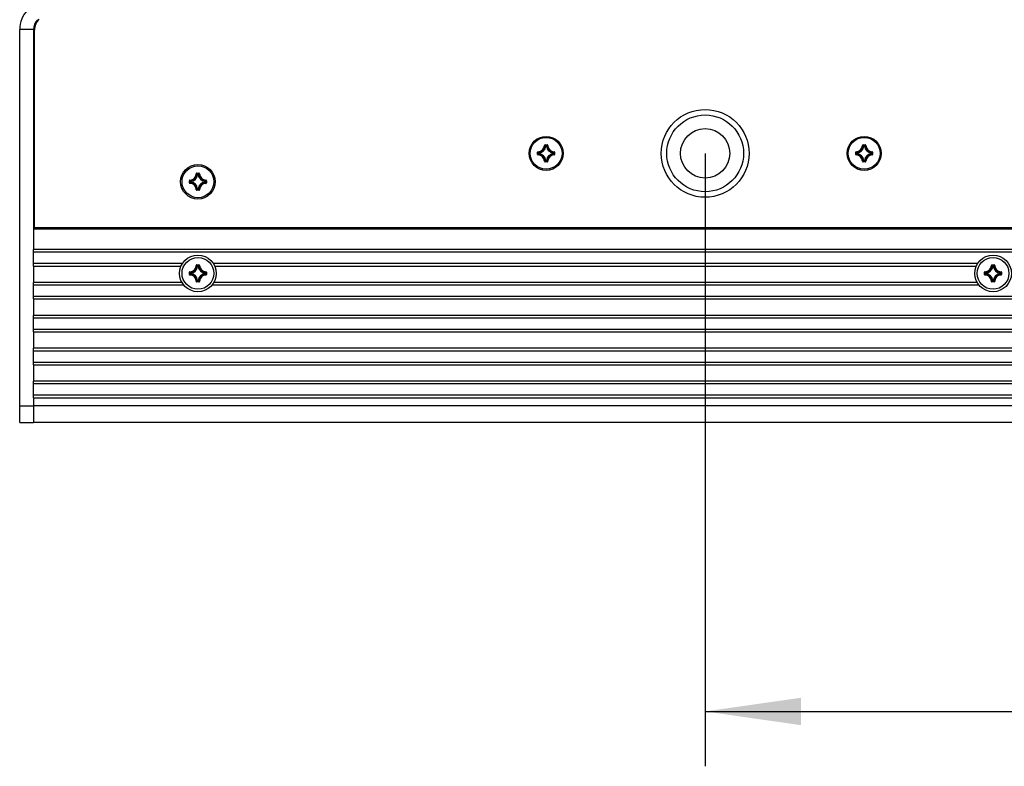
# Model space of a CAD drawing. Extents: x 0 to 420, y 0 to 297.
# Tile 39 of 116: x 70 to 106, y 125 to 153. Entities that reach past the tile are written whole.
import ezdxf

# ---------------------------------------------------------------- set-up
doc = ezdxf.new("R2010")
doc.units = 0
doc.header["$LTSCALE"] = 23.1
doc.layers.get('0').update_dxf_attribs({"linetype": 'CONTINUOUS'})
for name, color, linetype in [('02___PRT_ALL_AXES', 7, 'CONTINUOUS'), ('AXES', 7, 'CONTINUOUS'), ('DIM_PILOTEES', 7, 'CONTINUOUS')]:
    doc.layers.add(name, color=color, linetype=linetype)
doc.dimstyles.get("Standard").update_dxf_attribs({"dimtxt": 2.5, "dimasz": 2.5, "dimexe": 1.25, "dimexo": 0.625, "dimtad": 1, "dimcen": 2.5, "dimazin": 3, "dimtfac": 1, "dimtmove": 0, "dimatfit": 3})

# ---------------------------------------------------------------- blocks, each defined once
blk = doc.blocks.new('_FILLED')
at = {"color": 0, "linetype": 'BYBLOCK'}
blk.add_solid([(0, 0), (-1, 0.143), (-1, -0.143)], dxfattribs=at)
blk = doc.blocks.new('*D6')
at = {"layer": 'DIM_PILOTEES', "color": 2, "linetype": 'CONTINUOUS'}
for p, q in [((94.727, 147.793), (94.727, 125.447)), ((144.727, 147.793), (144.727, 125.447)), ((94.727, 127.447), (119.727, 127.447)), ((144.727, 127.447), (119.727, 127.447))]:
    blk.add_line(p, q, dxfattribs=at)
at = {"layer": 'DIM_PILOTEES', "color": 2, "linetype": 'CONTINUOUS', "xscale": 3.5, "yscale": 3.5, "zscale": 3.5, "rotation": 180}
blk.add_blockref('_FILLED', (94.727, 127.447), dxfattribs=at)
at = {"layer": 'DIM_PILOTEES', "color": 2, "linetype": 'CONTINUOUS', "xscale": 3.5, "yscale": 3.5, "zscale": 3.5}
blk.add_blockref('_FILLED', (144.727, 127.447), dxfattribs=at)

msp = doc.modelspace()

# ---------------------------------------------------------------- linework, layer by layer
at = {"color": 7, "linetype": 'CONTINUOUS'}
for p, q in [((69.727, 137.986), (69.727, 152.312)), ((70.227, 152.312), (69.727, 152.312)), ((70.267, 145.077), (70.267, 152.285)), ((70.227, 150.594), (70.267, 150.594)), ((70.227, 150.494), (70.267, 150.494)), ((88.868, 148.084), (88.878, 148.083)), ((88.888, 148.103), (88.888, 148.093)), ((88.888, 148.103), (88.966, 148.103)), ((88.888, 148.093), (88.966, 148.093)), ((88.918, 148.05), (88.908, 148.051)), ((88.918, 148.05), (88.918, 148.06)), ((88.918, 148.06), (88.936, 148.06)), ((88.918, 148.05), (88.936, 148.05)), ((88.936, 148.05), (88.936, 148.06)), ((88.936, 148.05), (88.946, 148.051)), ((88.966, 148.103), (88.966, 148.093)), ((88.986, 148.084), (88.976, 148.083)), ((100.468, 148.084), (100.478, 148.083)), ((100.488, 148.103), (100.488, 148.093)), ((100.488, 148.103), (100.566, 148.103)), ((100.488, 148.093), (100.566, 148.093)), ((100.518, 148.05), (100.508, 148.051)), ((100.518, 148.05), (100.518, 148.06)), ((100.518, 148.06), (100.536, 148.06)), ((100.518, 148.05), (100.536, 148.05)), ((100.536, 148.05), (100.536, 148.06)), ((100.536, 148.05), (100.546, 148.051)), ((100.566, 148.103), (100.566, 148.093)), ((100.586, 148.084), (100.576, 148.083)), ((88.618, 147.754), (88.618, 147.833)), ((88.618, 147.833), (88.628, 147.833)), ((88.618, 147.754), (88.628, 147.754)), ((88.628, 147.754), (88.628, 147.833)), ((88.637, 147.853), (88.637, 147.843)), ((88.637, 147.734), (88.637, 147.744)), ((88.661, 147.785), (88.661, 147.803)), ((88.671, 147.803), (88.661, 147.803)), ((88.671, 147.785), (88.661, 147.785)), ((88.671, 147.803), (88.67, 147.813)), ((88.671, 147.785), (88.67, 147.775)), ((88.671, 147.785), (88.671, 147.803)), ((89.183, 147.803), (89.184, 147.813)), ((89.183, 147.803), (89.183, 147.785)), ((89.183, 147.803), (89.193, 147.803)), ((89.183, 147.785), (89.184, 147.775)), ((89.183, 147.785), (89.193, 147.785)), ((89.193, 147.803), (89.193, 147.785)), ((89.217, 147.853), (89.217, 147.843)), ((89.217, 147.734), (89.217, 147.744)), ((89.226, 147.833), (89.226, 147.754)), ((89.236, 147.833), (89.226, 147.833)), ((89.236, 147.754), (89.226, 147.754)), ((89.236, 147.833), (89.236, 147.754)), ((100.218, 147.754), (100.218, 147.833)), ((100.218, 147.833), (100.228, 147.833)), ((100.218, 147.754), (100.228, 147.754)), ((100.228, 147.754), (100.228, 147.833)), ((100.237, 147.853), (100.237, 147.843)), ((100.237, 147.734), (100.237, 147.744)), ((100.261, 147.785), (100.261, 147.803)), ((100.271, 147.803), (100.261, 147.803)), ((100.271, 147.785), (100.261, 147.785)), ((100.271, 147.803), (100.27, 147.813)), ((100.271, 147.785), (100.27, 147.775)), ((100.271, 147.785), (100.271, 147.803)), ((100.783, 147.803), (100.784, 147.813)), ((100.783, 147.803), (100.783, 147.785)), ((100.783, 147.803), (100.793, 147.803)), ((100.783, 147.785), (100.784, 147.775)), ((100.783, 147.785), (100.793, 147.785)), ((100.793, 147.803), (100.793, 147.785)), ((100.817, 147.853), (100.817, 147.843)), ((100.817, 147.734), (100.817, 147.744)), ((100.826, 147.833), (100.826, 147.754)), ((100.836, 147.833), (100.826, 147.833)), ((100.836, 147.754), (100.826, 147.754)), ((100.836, 147.833), (100.836, 147.754)), ((88.868, 147.504), (88.878, 147.504)), ((88.888, 147.485), (88.888, 147.495)), ((88.966, 147.495), (88.888, 147.495)), ((88.966, 147.485), (88.888, 147.485)), ((88.918, 147.538), (88.908, 147.536)), ((88.918, 147.538), (88.918, 147.528)), ((88.936, 147.538), (88.918, 147.538)), ((88.936, 147.528), (88.918, 147.528)), ((88.936, 147.538), (88.936, 147.528)), ((88.936, 147.538), (88.946, 147.536)), ((88.966, 147.485), (88.966, 147.495)), ((88.986, 147.504), (88.976, 147.504)), ((100.468, 147.504), (100.478, 147.504)), ((100.488, 147.485), (100.488, 147.495)), ((100.566, 147.495), (100.488, 147.495)), ((100.566, 147.485), (100.488, 147.485)), ((100.518, 147.538), (100.508, 147.536)), ((100.518, 147.538), (100.518, 147.528)), ((100.536, 147.538), (100.518, 147.538)), ((100.536, 147.528), (100.518, 147.528)), ((100.536, 147.538), (100.536, 147.528)), ((100.536, 147.538), (100.546, 147.536)), ((100.566, 147.485), (100.566, 147.495)), ((100.586, 147.504), (100.576, 147.504)), ((76.168, 147.047), (76.178, 147.046)), ((76.188, 147.066), (76.188, 147.056)), ((76.188, 147.066), (76.266, 147.066)), ((76.188, 147.056), (76.266, 147.056)), ((76.218, 147.013), (76.208, 147.014)), ((76.218, 147.013), (76.218, 147.023)), ((76.218, 147.023), (76.236, 147.023)), ((76.218, 147.013), (76.236, 147.013)), ((76.236, 147.013), (76.236, 147.023)), ((76.236, 147.013), (76.246, 147.014)), ((76.266, 147.066), (76.266, 147.056)), ((76.286, 147.047), (76.276, 147.046)), ((75.918, 146.717), (75.918, 146.796)), ((75.918, 146.796), (75.928, 146.796)), ((75.918, 146.717), (75.928, 146.717)), ((75.928, 146.717), (75.928, 146.796)), ((75.937, 146.816), (75.937, 146.806)), ((75.937, 146.697), (75.937, 146.707)), ((75.961, 146.748), (75.961, 146.766)), ((75.971, 146.766), (75.961, 146.766)), ((75.971, 146.748), (75.961, 146.748)), ((75.971, 146.766), (75.97, 146.776)), ((75.971, 146.748), (75.97, 146.738)), ((75.971, 146.748), (75.971, 146.766)), ((76.483, 146.766), (76.484, 146.776)), ((76.483, 146.766), (76.483, 146.748)), ((76.483, 146.766), (76.493, 146.766)), ((76.483, 146.748), (76.484, 146.738)), ((76.483, 146.748), (76.493, 146.748)), ((76.493, 146.766), (76.493, 146.748)), ((76.517, 146.816), (76.517, 146.806)), ((76.517, 146.697), (76.517, 146.707)), ((76.526, 146.796), (76.526, 146.717)), ((76.536, 146.796), (76.526, 146.796)), ((76.536, 146.717), (76.526, 146.717)), ((76.536, 146.796), (76.536, 146.717)), ((76.168, 146.467), (76.178, 146.467)), ((76.188, 146.448), (76.188, 146.458)), ((76.266, 146.458), (76.188, 146.458)), ((76.266, 146.448), (76.188, 146.448)), ((76.218, 146.501), (76.208, 146.499)), ((76.218, 146.501), (76.218, 146.491)), ((76.236, 146.501), (76.218, 146.501)), ((76.236, 146.491), (76.218, 146.491)), ((76.236, 146.501), (76.236, 146.491)), ((76.236, 146.501), (76.246, 146.499)), ((76.266, 146.448), (76.266, 146.458)), ((76.286, 146.467), (76.276, 146.467)), ((169.187, 145.077), (70.267, 145.077)), ((70.227, 143.685), (70.227, 144.285)), ((169.227, 144.285), (70.227, 144.285)), ((169.227, 144.185), (70.227, 144.185)), ((76.168, 143.707), (76.178, 143.706)), ((76.188, 143.726), (76.188, 143.716)), ((76.188, 143.726), (76.266, 143.726)), ((76.188, 143.716), (76.266, 143.716)), ((76.218, 143.673), (76.208, 143.674)), ((76.218, 143.673), (76.218, 143.683)), ((76.218, 143.683), (76.236, 143.683)), ((76.218, 143.673), (76.236, 143.673)), ((76.236, 143.673), (76.236, 143.683)), ((76.236, 143.673), (76.246, 143.674)), ((76.266, 143.726), (76.266, 143.716)), ((76.286, 143.707), (76.276, 143.706)), ((105.168, 143.707), (105.178, 143.706)), ((105.188, 143.726), (105.188, 143.716)), ((105.188, 143.726), (105.266, 143.726)), ((105.188, 143.716), (105.266, 143.716)), ((105.218, 143.673), (105.208, 143.674)), ((105.218, 143.673), (105.218, 143.683)), ((105.218, 143.683), (105.236, 143.683)), ((105.218, 143.673), (105.236, 143.673)), ((105.236, 143.673), (105.236, 143.683)), ((105.236, 143.673), (105.246, 143.674)), ((105.266, 143.726), (105.266, 143.716)), ((105.286, 143.707), (105.276, 143.706)), ((75.918, 143.377), (75.918, 143.456)), ((75.918, 143.456), (75.928, 143.456)), ((75.918, 143.377), (75.928, 143.377)), ((75.928, 143.377), (75.928, 143.456)), ((75.937, 143.476), (75.937, 143.466)), ((75.937, 143.357), (75.937, 143.367)), ((75.961, 143.408), (75.961, 143.426)), ((75.971, 143.426), (75.961, 143.426)), ((75.971, 143.408), (75.961, 143.408)), ((75.971, 143.426), (75.97, 143.436)), ((75.971, 143.408), (75.97, 143.398)), ((75.971, 143.408), (75.971, 143.426)), ((76.483, 143.426), (76.484, 143.436)), ((76.483, 143.426), (76.483, 143.408)), ((76.483, 143.426), (76.493, 143.426)), ((76.483, 143.408), (76.484, 143.398)), ((76.483, 143.408), (76.493, 143.408)), ((76.493, 143.426), (76.493, 143.408)), ((76.517, 143.476), (76.517, 143.466)), ((76.517, 143.357), (76.517, 143.367)), ((76.526, 143.456), (76.526, 143.377)), ((76.536, 143.456), (76.526, 143.456)), ((76.536, 143.377), (76.526, 143.377)), ((76.536, 143.456), (76.536, 143.377)), ((104.918, 143.377), (104.918, 143.456)), ((104.918, 143.456), (104.928, 143.456)), ((104.918, 143.377), (104.928, 143.377)), ((104.928, 143.377), (104.928, 143.456)), ((104.937, 143.476), (104.937, 143.466)), ((104.937, 143.357), (104.937, 143.367)), ((104.961, 143.408), (104.961, 143.426)), ((104.971, 143.426), (104.961, 143.426)), ((104.971, 143.408), (104.961, 143.408)), ((104.971, 143.426), (104.97, 143.436)), ((104.971, 143.408), (104.97, 143.398)), ((104.971, 143.408), (104.971, 143.426)), ((105.483, 143.426), (105.484, 143.436)), ((105.483, 143.426), (105.483, 143.408)), ((105.483, 143.426), (105.493, 143.426)), ((105.483, 143.408), (105.493, 143.408)), ((105.483, 143.408), (105.484, 143.398)), ((105.493, 143.426), (105.493, 143.408)), ((105.517, 143.476), (105.517, 143.466)), ((105.517, 143.357), (105.517, 143.367)), ((105.526, 143.456), (105.526, 143.377)), ((105.536, 143.456), (105.526, 143.456)), ((105.536, 143.377), (105.526, 143.377)), ((105.536, 143.456), (105.536, 143.377)), ((70.227, 142.485), (70.227, 143.085)), ((76.168, 143.127), (76.178, 143.127)), ((76.188, 143.108), (76.188, 143.118)), ((76.266, 143.118), (76.188, 143.118)), ((76.266, 143.108), (76.188, 143.108)), ((76.218, 143.161), (76.208, 143.159)), ((76.218, 143.161), (76.218, 143.151)), ((76.236, 143.161), (76.218, 143.161)), ((76.236, 143.151), (76.218, 143.151)), ((76.236, 143.161), (76.236, 143.151)), ((76.236, 143.161), (76.246, 143.159)), ((76.266, 143.108), (76.266, 143.118)), ((76.286, 143.127), (76.276, 143.127)), ((105.168, 143.127), (105.178, 143.127)), ((105.188, 143.108), (105.188, 143.118)), ((105.266, 143.118), (105.188, 143.118)), ((105.266, 143.108), (105.188, 143.108)), ((105.218, 143.161), (105.208, 143.159)), ((105.218, 143.161), (105.218, 143.151)), ((105.236, 143.161), (105.218, 143.161)), ((105.236, 143.151), (105.218, 143.151)), ((105.236, 143.161), (105.236, 143.151)), ((105.236, 143.161), (105.246, 143.159)), ((105.266, 143.108), (105.266, 143.118)), ((105.286, 143.127), (105.276, 143.127)), ((70.227, 142.585), (169.227, 142.585)), ((70.227, 142.485), (169.227, 142.485)), ((70.227, 141.285), (70.227, 141.885)), ((169.227, 141.885), (70.227, 141.885)), ((169.227, 141.785), (70.227, 141.785)), ((70.227, 141.385), (169.227, 141.385)), ((70.227, 141.285), (169.227, 141.285)), ((70.227, 140.085), (70.227, 140.685)), ((169.227, 140.685), (70.227, 140.685)), ((169.227, 140.585), (70.227, 140.585)), ((70.227, 140.185), (169.227, 140.185)), ((70.227, 140.085), (169.227, 140.085)), ((70.227, 138.885), (70.227, 139.485)), ((169.227, 139.485), (70.227, 139.485)), ((169.227, 139.385), (70.227, 139.385)), ((70.227, 138.985), (169.227, 138.985)), ((70.227, 138.885), (169.227, 138.885)), ((69.727, 138.586), (70.227, 138.586)), ((169.227, 138.585), (70.227, 138.585)), ((69.727, 137.986), (70.227, 137.986)), ((70.227, 137.985), (70.227, 137.988)), ((169.227, 137.985), (70.227, 137.985))]:
    msp.add_line(p, q, dxfattribs=at)
at = {"color": 3, "linetype": 'CONTINUOUS'}
for p, q in [((70.227, 152.312), (70.227, 144.285)), ((70.227, 143.685), (70.227, 143.085)), ((70.227, 142.485), (70.227, 141.885)), ((70.227, 141.285), (70.227, 140.685)), ((70.227, 140.085), (70.227, 139.485)), ((70.227, 138.885), (70.227, 137.988))]:
    msp.add_line(p, q, dxfattribs=at)
at = {"color": 7, "linetype": 'CONTINUOUS'}
for points in [[(88.888, 148.103), (88.884, 148.103), (88.881, 148.102), (88.879, 148.101), (88.876, 148.099), (88.874, 148.097), (88.872, 148.095), (88.87, 148.093), (88.869, 148.09), (88.868, 148.087), (88.868, 148.084)], [(88.878, 148.083), (88.878, 148.085), (88.878, 148.087), (88.879, 148.089), (88.881, 148.09), (88.882, 148.091), (88.884, 148.092), (88.886, 148.093), (88.888, 148.093)], [(88.878, 148.083), (88.883, 148.078), (88.888, 148.073), (88.893, 148.068), (88.898, 148.062), (88.903, 148.057), (88.908, 148.051)], [(88.888, 148.093), (88.893, 148.088), (88.898, 148.082), (88.903, 148.077), (88.908, 148.071), (88.913, 148.065), (88.918, 148.06)], [(88.908, 148.051), (88.908, 148.053), (88.909, 148.054), (88.91, 148.056), (88.911, 148.057), (88.913, 148.058), (88.914, 148.059), (88.916, 148.059), (88.918, 148.06)], [(88.966, 148.093), (88.961, 148.088), (88.956, 148.082), (88.951, 148.077), (88.946, 148.071), (88.941, 148.065), (88.936, 148.06)], [(88.936, 148.06), (88.938, 148.059), (88.94, 148.059), (88.941, 148.058), (88.943, 148.057), (88.944, 148.056), (88.945, 148.054), (88.946, 148.053), (88.946, 148.051)], [(88.976, 148.083), (88.971, 148.078), (88.966, 148.073), (88.961, 148.068), (88.956, 148.062), (88.951, 148.057), (88.946, 148.051)], [(88.986, 148.084), (88.986, 148.087), (88.985, 148.09), (88.984, 148.093), (88.982, 148.095), (88.98, 148.097), (88.978, 148.099), (88.975, 148.101), (88.972, 148.102), (88.97, 148.103), (88.966, 148.103)], [(88.966, 148.093), (88.968, 148.093), (88.97, 148.092), (88.972, 148.091), (88.973, 148.09), (88.975, 148.089), (88.976, 148.087), (88.976, 148.085), (88.976, 148.083)], [(100.488, 148.103), (100.484, 148.103), (100.481, 148.102), (100.479, 148.101), (100.476, 148.099), (100.474, 148.097), (100.472, 148.095), (100.47, 148.093), (100.469, 148.09), (100.468, 148.087), (100.468, 148.084)], [(100.478, 148.083), (100.478, 148.085), (100.478, 148.087), (100.479, 148.089), (100.481, 148.09), (100.482, 148.091), (100.484, 148.092), (100.486, 148.093), (100.488, 148.093)], [(100.478, 148.083), (100.483, 148.078), (100.488, 148.073), (100.493, 148.068), (100.498, 148.062), (100.503, 148.057), (100.508, 148.051)], [(100.488, 148.093), (100.493, 148.088), (100.498, 148.082), (100.503, 148.077), (100.508, 148.071), (100.513, 148.065), (100.518, 148.06)], [(100.508, 148.051), (100.508, 148.053), (100.509, 148.054), (100.51, 148.056), (100.511, 148.057), (100.513, 148.058), (100.514, 148.059), (100.516, 148.059), (100.518, 148.06)], [(100.566, 148.093), (100.561, 148.088), (100.556, 148.082), (100.551, 148.077), (100.546, 148.071), (100.541, 148.065), (100.536, 148.06)], [(100.536, 148.06), (100.538, 148.059), (100.54, 148.059), (100.541, 148.058), (100.543, 148.057), (100.544, 148.056), (100.545, 148.054), (100.546, 148.053), (100.546, 148.051)], [(100.576, 148.083), (100.571, 148.078), (100.566, 148.073), (100.561, 148.068), (100.556, 148.062), (100.551, 148.057), (100.546, 148.051)], [(100.586, 148.084), (100.586, 148.087), (100.585, 148.09), (100.584, 148.093), (100.582, 148.095), (100.58, 148.097), (100.578, 148.099), (100.575, 148.101), (100.572, 148.102), (100.57, 148.103), (100.566, 148.103)], [(100.566, 148.093), (100.568, 148.093), (100.57, 148.092), (100.572, 148.091), (100.573, 148.09), (100.575, 148.089), (100.576, 148.087), (100.576, 148.085), (100.576, 148.083)], [(88.637, 147.853), (88.634, 147.853), (88.631, 147.852), (88.628, 147.851), (88.626, 147.849), (88.623, 147.847), (88.621, 147.845), (88.62, 147.842), (88.619, 147.839), (88.618, 147.836), (88.618, 147.833)], [(88.618, 147.754), (88.618, 147.751), (88.619, 147.748), (88.62, 147.745), (88.621, 147.743), (88.623, 147.74), (88.626, 147.738), (88.628, 147.737), (88.631, 147.736), (88.634, 147.735), (88.637, 147.734)], [(88.628, 147.833), (88.628, 147.835), (88.628, 147.837), (88.629, 147.839), (88.631, 147.84), (88.632, 147.841), (88.634, 147.842), (88.635, 147.843), (88.637, 147.843)], [(88.628, 147.833), (88.633, 147.828), (88.639, 147.823), (88.644, 147.818), (88.65, 147.813), (88.655, 147.808), (88.661, 147.803)], [(88.628, 147.754), (88.633, 147.759), (88.639, 147.764), (88.644, 147.769), (88.65, 147.775), (88.655, 147.78), (88.661, 147.785)], [(88.637, 147.744), (88.635, 147.745), (88.634, 147.745), (88.632, 147.746), (88.631, 147.747), (88.629, 147.749), (88.628, 147.75), (88.628, 147.752), (88.628, 147.754)], [(88.637, 147.843), (88.643, 147.838), (88.648, 147.833), (88.653, 147.828), (88.659, 147.823), (88.664, 147.818), (88.67, 147.813)], [(88.637, 147.744), (88.643, 147.749), (88.648, 147.755), (88.653, 147.76), (88.659, 147.765), (88.664, 147.77), (88.67, 147.775)], [(88.661, 147.803), (88.661, 147.805), (88.662, 147.806), (88.663, 147.808), (88.664, 147.809), (88.665, 147.811), (88.666, 147.812), (88.668, 147.812), (88.67, 147.813)], [(88.67, 147.775), (88.668, 147.775), (88.666, 147.776), (88.665, 147.777), (88.664, 147.778), (88.663, 147.78), (88.662, 147.781), (88.661, 147.783), (88.661, 147.785)], [(89.217, 147.843), (89.211, 147.838), (89.206, 147.833), (89.201, 147.828), (89.195, 147.823), (89.19, 147.818), (89.184, 147.813)], [(89.184, 147.813), (89.186, 147.812), (89.188, 147.812), (89.189, 147.811), (89.19, 147.809), (89.191, 147.808), (89.192, 147.806), (89.193, 147.805), (89.193, 147.803)], [(89.193, 147.785), (89.193, 147.783), (89.192, 147.781), (89.191, 147.78), (89.19, 147.778), (89.189, 147.777), (89.188, 147.776), (89.186, 147.775), (89.184, 147.775)], [(89.217, 147.744), (89.211, 147.749), (89.206, 147.755), (89.201, 147.76), (89.195, 147.765), (89.19, 147.77), (89.184, 147.775)], [(89.226, 147.833), (89.221, 147.828), (89.215, 147.823), (89.21, 147.818), (89.204, 147.813), (89.199, 147.808), (89.193, 147.803)], [(89.226, 147.754), (89.221, 147.759), (89.215, 147.764), (89.21, 147.769), (89.204, 147.775), (89.199, 147.78), (89.193, 147.785)], [(89.236, 147.833), (89.236, 147.836), (89.235, 147.839), (89.234, 147.842), (89.233, 147.845), (89.231, 147.847), (89.228, 147.849), (89.226, 147.851), (89.223, 147.852), (89.22, 147.853), (89.217, 147.853)], [(89.217, 147.843), (89.219, 147.843), (89.22, 147.842), (89.222, 147.841), (89.223, 147.84), (89.225, 147.839), (89.225, 147.837), (89.226, 147.835), (89.226, 147.833)], [(89.226, 147.754), (89.226, 147.752), (89.225, 147.75), (89.225, 147.749), (89.223, 147.747), (89.222, 147.746), (89.22, 147.745), (89.219, 147.745), (89.217, 147.744)], [(89.217, 147.734), (89.22, 147.735), (89.223, 147.736), (89.226, 147.737), (89.228, 147.738), (89.231, 147.74), (89.233, 147.743), (89.234, 147.745), (89.235, 147.748), (89.236, 147.751), (89.236, 147.754)], [(100.237, 147.853), (100.234, 147.853), (100.231, 147.852), (100.228, 147.851), (100.226, 147.849), (100.223, 147.847), (100.221, 147.845), (100.22, 147.842), (100.219, 147.839), (100.218, 147.836), (100.218, 147.833)], [(100.218, 147.754), (100.218, 147.751), (100.219, 147.748), (100.22, 147.745), (100.221, 147.743), (100.223, 147.74), (100.226, 147.738), (100.228, 147.737), (100.231, 147.736), (100.234, 147.735), (100.237, 147.734)], [(100.228, 147.833), (100.228, 147.835), (100.228, 147.837), (100.229, 147.839), (100.231, 147.84), (100.232, 147.841), (100.234, 147.842), (100.235, 147.843), (100.237, 147.843)], [(100.228, 147.833), (100.233, 147.828), (100.239, 147.823), (100.244, 147.818), (100.25, 147.813), (100.255, 147.808), (100.261, 147.803)], [(100.228, 147.754), (100.233, 147.759), (100.239, 147.764), (100.244, 147.769), (100.25, 147.775), (100.255, 147.78), (100.261, 147.785)], [(100.237, 147.744), (100.235, 147.745), (100.234, 147.745), (100.232, 147.746), (100.231, 147.747), (100.229, 147.749), (100.228, 147.75), (100.228, 147.752), (100.228, 147.754)], [(100.237, 147.843), (100.243, 147.838), (100.248, 147.833), (100.253, 147.828), (100.259, 147.823), (100.264, 147.818), (100.27, 147.813)], [(100.237, 147.744), (100.243, 147.749), (100.248, 147.755), (100.253, 147.76), (100.259, 147.765), (100.264, 147.77), (100.27, 147.775)], [(100.261, 147.803), (100.261, 147.805), (100.262, 147.806), (100.263, 147.808), (100.264, 147.809), (100.265, 147.811), (100.266, 147.812), (100.268, 147.812), (100.27, 147.813)], [(100.27, 147.775), (100.268, 147.775), (100.266, 147.776), (100.265, 147.777), (100.264, 147.778), (100.263, 147.78), (100.262, 147.781), (100.261, 147.783), (100.261, 147.785)], [(100.817, 147.843), (100.811, 147.838), (100.806, 147.833), (100.801, 147.828), (100.795, 147.823), (100.79, 147.818), (100.784, 147.813)], [(100.784, 147.813), (100.786, 147.812), (100.788, 147.812), (100.789, 147.811), (100.79, 147.809), (100.791, 147.808), (100.792, 147.806), (100.793, 147.805), (100.793, 147.803)], [(100.793, 147.785), (100.793, 147.783), (100.792, 147.781), (100.791, 147.78), (100.79, 147.778), (100.789, 147.777), (100.788, 147.776), (100.786, 147.775), (100.784, 147.775)], [(100.817, 147.744), (100.811, 147.749), (100.806, 147.755), (100.801, 147.76), (100.795, 147.765), (100.79, 147.77), (100.784, 147.775)], [(100.826, 147.833), (100.821, 147.828), (100.815, 147.823), (100.81, 147.818), (100.804, 147.813), (100.799, 147.808), (100.793, 147.803)], [(100.826, 147.754), (100.821, 147.759), (100.815, 147.764), (100.81, 147.769), (100.804, 147.775), (100.799, 147.78), (100.793, 147.785)], [(100.836, 147.833), (100.836, 147.836), (100.835, 147.839), (100.834, 147.842), (100.833, 147.845), (100.831, 147.847), (100.828, 147.849), (100.826, 147.851), (100.823, 147.852), (100.82, 147.853), (100.817, 147.853)], [(100.817, 147.843), (100.819, 147.843), (100.82, 147.842), (100.822, 147.841), (100.823, 147.84), (100.825, 147.839), (100.825, 147.837), (100.826, 147.835), (100.826, 147.833)], [(100.826, 147.754), (100.826, 147.752), (100.825, 147.75), (100.825, 147.749), (100.823, 147.747), (100.822, 147.746), (100.82, 147.745), (100.819, 147.745), (100.817, 147.744)], [(100.817, 147.734), (100.82, 147.735), (100.823, 147.736), (100.826, 147.737), (100.828, 147.738), (100.831, 147.74), (100.833, 147.743), (100.834, 147.745), (100.835, 147.748), (100.836, 147.751), (100.836, 147.754)], [(88.868, 147.504), (88.868, 147.501), (88.869, 147.498), (88.87, 147.495), (88.872, 147.492), (88.874, 147.49), (88.876, 147.488), (88.879, 147.487), (88.881, 147.485), (88.884, 147.485), (88.888, 147.485)], [(88.878, 147.504), (88.883, 147.509), (88.888, 147.515), (88.893, 147.52), (88.898, 147.525), (88.903, 147.531), (88.908, 147.536)], [(88.888, 147.495), (88.886, 147.495), (88.884, 147.495), (88.882, 147.496), (88.881, 147.497), (88.879, 147.499), (88.878, 147.5), (88.878, 147.502), (88.878, 147.504)], [(88.888, 147.495), (88.893, 147.5), (88.898, 147.505), (88.903, 147.511), (88.908, 147.516), (88.913, 147.522), (88.918, 147.528)], [(88.918, 147.528), (88.916, 147.528), (88.914, 147.529), (88.913, 147.529), (88.911, 147.53), (88.91, 147.532), (88.909, 147.533), (88.908, 147.535), (88.908, 147.536)], [(88.946, 147.536), (88.946, 147.535), (88.945, 147.533), (88.944, 147.532), (88.943, 147.53), (88.941, 147.529), (88.94, 147.529), (88.938, 147.528), (88.936, 147.528)], [(88.966, 147.495), (88.961, 147.5), (88.956, 147.505), (88.951, 147.511), (88.946, 147.516), (88.941, 147.522), (88.936, 147.528)], [(88.976, 147.504), (88.971, 147.509), (88.966, 147.515), (88.961, 147.52), (88.956, 147.525), (88.951, 147.531), (88.946, 147.536)], [(88.976, 147.504), (88.976, 147.502), (88.976, 147.5), (88.975, 147.499), (88.973, 147.497), (88.972, 147.496), (88.97, 147.495), (88.968, 147.495), (88.966, 147.495)], [(88.966, 147.485), (88.97, 147.485), (88.972, 147.485), (88.975, 147.487), (88.978, 147.488), (88.98, 147.49), (88.982, 147.492), (88.984, 147.495), (88.985, 147.498), (88.986, 147.501), (88.986, 147.504)], [(100.468, 147.504), (100.468, 147.501), (100.469, 147.498), (100.47, 147.495), (100.472, 147.492), (100.474, 147.49), (100.476, 147.488), (100.479, 147.487), (100.481, 147.485), (100.484, 147.485), (100.488, 147.485)], [(100.478, 147.504), (100.483, 147.509), (100.488, 147.515), (100.493, 147.52), (100.498, 147.525), (100.503, 147.531), (100.508, 147.536)], [(100.488, 147.495), (100.486, 147.495), (100.484, 147.495), (100.482, 147.496), (100.481, 147.497), (100.479, 147.499), (100.478, 147.5), (100.478, 147.502), (100.478, 147.504)], [(100.488, 147.495), (100.493, 147.5), (100.498, 147.505), (100.503, 147.511), (100.508, 147.516), (100.513, 147.522), (100.518, 147.528)], [(100.518, 147.528), (100.516, 147.528), (100.514, 147.529), (100.513, 147.529), (100.511, 147.53), (100.51, 147.532), (100.509, 147.533), (100.508, 147.535), (100.508, 147.536)], [(100.546, 147.536), (100.546, 147.535), (100.545, 147.533), (100.544, 147.532), (100.543, 147.53), (100.541, 147.529), (100.54, 147.529), (100.538, 147.528), (100.536, 147.528)], [(100.566, 147.495), (100.561, 147.5), (100.556, 147.505), (100.551, 147.511), (100.546, 147.516), (100.541, 147.522), (100.536, 147.528)], [(100.576, 147.504), (100.571, 147.509), (100.566, 147.515), (100.561, 147.52), (100.556, 147.525), (100.551, 147.531), (100.546, 147.536)], [(100.576, 147.504), (100.576, 147.502), (100.576, 147.5), (100.575, 147.499), (100.573, 147.497), (100.572, 147.496), (100.57, 147.495), (100.568, 147.495), (100.566, 147.495)], [(100.566, 147.485), (100.57, 147.485), (100.572, 147.485), (100.575, 147.487), (100.578, 147.488), (100.58, 147.49), (100.582, 147.492), (100.584, 147.495), (100.585, 147.498), (100.586, 147.501), (100.586, 147.504)], [(76.188, 147.066), (76.184, 147.066), (76.181, 147.065), (76.179, 147.064), (76.176, 147.062), (76.174, 147.06), (76.172, 147.058), (76.17, 147.056), (76.169, 147.053), (76.168, 147.05), (76.168, 147.047)], [(76.178, 147.046), (76.178, 147.048), (76.178, 147.05), (76.179, 147.052), (76.181, 147.053), (76.182, 147.054), (76.184, 147.055), (76.186, 147.056), (76.188, 147.056)], [(76.178, 147.046), (76.183, 147.041), (76.188, 147.036), (76.193, 147.031), (76.198, 147.025), (76.203, 147.02), (76.208, 147.014)], [(76.188, 147.056), (76.193, 147.051), (76.198, 147.045), (76.203, 147.04), (76.208, 147.034), (76.213, 147.028), (76.218, 147.023)], [(76.208, 147.014), (76.208, 147.016), (76.209, 147.017), (76.21, 147.019), (76.211, 147.02), (76.213, 147.021), (76.214, 147.022), (76.216, 147.022), (76.218, 147.023)], [(76.266, 147.056), (76.261, 147.051), (76.256, 147.045), (76.251, 147.04), (76.246, 147.034), (76.241, 147.028), (76.236, 147.023)], [(76.236, 147.023), (76.238, 147.022), (76.24, 147.022), (76.241, 147.021), (76.243, 147.02), (76.244, 147.019), (76.245, 147.018), (76.246, 147.016), (76.246, 147.014)], [(76.276, 147.046), (76.271, 147.041), (76.266, 147.036), (76.261, 147.031), (76.256, 147.025), (76.251, 147.02), (76.246, 147.014)], [(76.286, 147.047), (76.286, 147.05), (76.285, 147.053), (76.284, 147.056), (76.282, 147.058), (76.28, 147.06), (76.278, 147.062), (76.275, 147.064), (76.272, 147.065), (76.27, 147.066), (76.266, 147.066)], [(76.266, 147.056), (76.268, 147.056), (76.27, 147.055), (76.272, 147.054), (76.273, 147.053), (76.275, 147.052), (76.276, 147.05), (76.276, 147.048), (76.276, 147.046)], [(75.937, 146.816), (75.934, 146.816), (75.931, 146.815), (75.928, 146.814), (75.926, 146.812), (75.923, 146.81), (75.921, 146.808), (75.92, 146.805), (75.919, 146.802), (75.918, 146.799), (75.918, 146.796)], [(75.918, 146.717), (75.918, 146.714), (75.919, 146.711), (75.92, 146.709), (75.921, 146.706), (75.923, 146.704), (75.926, 146.702), (75.928, 146.7), (75.931, 146.699), (75.934, 146.698), (75.937, 146.697)], [(75.928, 146.796), (75.928, 146.798), (75.928, 146.8), (75.929, 146.802), (75.931, 146.803), (75.932, 146.804), (75.934, 146.805), (75.935, 146.806), (75.937, 146.806)], [(75.928, 146.796), (75.933, 146.791), (75.939, 146.786), (75.944, 146.781), (75.95, 146.776), (75.955, 146.771), (75.961, 146.766)], [(75.928, 146.717), (75.933, 146.722), (75.939, 146.728), (75.944, 146.733), (75.95, 146.738), (75.955, 146.743), (75.961, 146.748)], [(75.937, 146.707), (75.935, 146.708), (75.934, 146.708), (75.932, 146.709), (75.931, 146.71), (75.929, 146.712), (75.928, 146.714), (75.928, 146.715), (75.928, 146.717)], [(75.937, 146.806), (75.943, 146.801), (75.948, 146.796), (75.953, 146.791), (75.959, 146.786), (75.964, 146.781), (75.97, 146.776)], [(75.937, 146.707), (75.943, 146.713), (75.948, 146.718), (75.953, 146.723), (75.959, 146.728), (75.964, 146.733), (75.97, 146.738)], [(75.961, 146.766), (75.961, 146.768), (75.962, 146.769), (75.963, 146.771), (75.964, 146.772), (75.965, 146.774), (75.966, 146.775), (75.968, 146.775), (75.97, 146.776)], [(75.97, 146.738), (75.968, 146.738), (75.966, 146.739), (75.965, 146.74), (75.964, 146.741), (75.963, 146.743), (75.962, 146.744), (75.961, 146.746), (75.961, 146.748)], [(76.517, 146.806), (76.511, 146.801), (76.506, 146.796), (76.501, 146.791), (76.495, 146.786), (76.49, 146.781), (76.484, 146.776)], [(76.484, 146.776), (76.486, 146.775), (76.488, 146.775), (76.489, 146.774), (76.49, 146.772), (76.491, 146.771), (76.492, 146.769), (76.493, 146.768), (76.493, 146.766)], [(76.493, 146.748), (76.493, 146.746), (76.492, 146.744), (76.491, 146.743), (76.49, 146.741), (76.489, 146.74), (76.488, 146.739), (76.486, 146.738), (76.484, 146.738)], [(76.517, 146.707), (76.511, 146.713), (76.506, 146.718), (76.501, 146.723), (76.495, 146.728), (76.49, 146.733), (76.484, 146.738)], [(76.526, 146.796), (76.521, 146.791), (76.515, 146.786), (76.51, 146.781), (76.504, 146.776), (76.499, 146.771), (76.493, 146.766)], [(76.526, 146.717), (76.521, 146.722), (76.515, 146.728), (76.51, 146.733), (76.504, 146.738), (76.499, 146.743), (76.493, 146.748)], [(76.536, 146.796), (76.536, 146.799), (76.535, 146.802), (76.534, 146.805), (76.533, 146.808), (76.531, 146.81), (76.528, 146.812), (76.526, 146.814), (76.523, 146.815), (76.52, 146.816), (76.517, 146.816)], [(76.517, 146.806), (76.519, 146.806), (76.52, 146.805), (76.522, 146.804), (76.523, 146.803), (76.525, 146.802), (76.525, 146.8), (76.526, 146.798), (76.526, 146.796)], [(76.526, 146.717), (76.526, 146.715), (76.525, 146.714), (76.525, 146.712), (76.523, 146.71), (76.522, 146.709), (76.52, 146.708), (76.519, 146.708), (76.517, 146.707)], [(76.517, 146.697), (76.52, 146.698), (76.523, 146.699), (76.526, 146.7), (76.528, 146.702), (76.531, 146.704), (76.533, 146.706), (76.534, 146.709), (76.535, 146.711), (76.536, 146.714), (76.536, 146.717)], [(76.168, 146.467), (76.168, 146.464), (76.169, 146.461), (76.17, 146.458), (76.172, 146.455), (76.174, 146.453), (76.176, 146.451), (76.179, 146.45), (76.181, 146.449), (76.184, 146.448), (76.188, 146.448)], [(76.178, 146.467), (76.183, 146.472), (76.188, 146.478), (76.193, 146.483), (76.198, 146.488), (76.203, 146.494), (76.208, 146.499)], [(76.188, 146.458), (76.186, 146.458), (76.184, 146.458), (76.182, 146.459), (76.181, 146.46), (76.179, 146.462), (76.178, 146.463), (76.178, 146.465), (76.178, 146.467)], [(76.188, 146.458), (76.193, 146.463), (76.198, 146.468), (76.203, 146.474), (76.208, 146.48), (76.213, 146.485), (76.218, 146.491)], [(76.218, 146.491), (76.216, 146.491), (76.214, 146.492), (76.213, 146.492), (76.211, 146.493), (76.21, 146.495), (76.209, 146.496), (76.208, 146.498), (76.208, 146.499)], [(76.246, 146.499), (76.246, 146.498), (76.245, 146.496), (76.244, 146.495), (76.243, 146.493), (76.241, 146.492), (76.24, 146.492), (76.238, 146.491), (76.236, 146.491)], [(76.266, 146.458), (76.261, 146.463), (76.256, 146.468), (76.251, 146.474), (76.246, 146.48), (76.241, 146.485), (76.236, 146.491)], [(76.276, 146.467), (76.271, 146.472), (76.266, 146.478), (76.261, 146.483), (76.256, 146.488), (76.251, 146.494), (76.246, 146.499)], [(76.276, 146.467), (76.276, 146.465), (76.276, 146.463), (76.275, 146.462), (76.273, 146.46), (76.272, 146.459), (76.27, 146.458), (76.268, 146.458), (76.266, 146.458)], [(76.266, 146.448), (76.27, 146.448), (76.272, 146.449), (76.275, 146.45), (76.278, 146.451), (76.28, 146.453), (76.282, 146.455), (76.284, 146.458), (76.285, 146.461), (76.286, 146.464), (76.286, 146.467)], [(76.188, 143.726), (76.184, 143.726), (76.181, 143.725), (76.179, 143.724), (76.176, 143.722), (76.174, 143.72), (76.172, 143.718), (76.17, 143.716), (76.169, 143.713), (76.168, 143.71), (76.168, 143.707)], [(76.178, 143.706), (76.178, 143.708), (76.178, 143.71), (76.179, 143.712), (76.181, 143.713), (76.182, 143.714), (76.184, 143.715), (76.186, 143.716), (76.188, 143.716)], [(76.178, 143.706), (76.183, 143.701), (76.188, 143.696), (76.193, 143.691), (76.198, 143.685), (76.203, 143.68), (76.208, 143.674)], [(76.188, 143.716), (76.193, 143.711), (76.198, 143.705), (76.203, 143.7), (76.208, 143.694), (76.213, 143.688), (76.218, 143.683)], [(76.208, 143.674), (76.208, 143.676), (76.209, 143.678), (76.21, 143.679), (76.211, 143.68), (76.213, 143.681), (76.214, 143.682), (76.216, 143.682), (76.218, 143.683)], [(76.266, 143.716), (76.261, 143.711), (76.256, 143.705), (76.251, 143.7), (76.246, 143.694), (76.241, 143.688), (76.236, 143.683)], [(76.236, 143.683), (76.238, 143.682), (76.24, 143.682), (76.241, 143.681), (76.243, 143.68), (76.244, 143.679), (76.245, 143.678), (76.246, 143.676), (76.246, 143.674)], [(76.276, 143.706), (76.271, 143.701), (76.266, 143.696), (76.261, 143.691), (76.256, 143.685), (76.251, 143.68), (76.246, 143.674)], [(76.286, 143.707), (76.286, 143.71), (76.285, 143.713), (76.284, 143.716), (76.282, 143.718), (76.28, 143.72), (76.278, 143.722), (76.275, 143.724), (76.272, 143.725), (76.27, 143.726), (76.266, 143.726)], [(76.266, 143.716), (76.268, 143.716), (76.27, 143.715), (76.272, 143.714), (76.273, 143.713), (76.275, 143.712), (76.276, 143.71), (76.276, 143.708), (76.276, 143.706)], [(105.188, 143.726), (105.184, 143.726), (105.181, 143.725), (105.179, 143.724), (105.176, 143.722), (105.174, 143.72), (105.172, 143.718), (105.17, 143.716), (105.169, 143.713), (105.168, 143.71), (105.168, 143.707)], [(105.178, 143.706), (105.178, 143.708), (105.178, 143.71), (105.179, 143.712), (105.181, 143.713), (105.182, 143.714), (105.184, 143.715), (105.186, 143.716), (105.188, 143.716)], [(105.178, 143.706), (105.183, 143.701), (105.188, 143.696), (105.193, 143.691), (105.198, 143.685), (105.203, 143.68), (105.208, 143.674)], [(105.188, 143.716), (105.193, 143.711), (105.198, 143.705), (105.203, 143.7), (105.208, 143.694), (105.213, 143.688), (105.218, 143.683)], [(105.208, 143.674), (105.208, 143.676), (105.209, 143.678), (105.21, 143.679), (105.211, 143.68), (105.213, 143.681), (105.214, 143.682), (105.216, 143.682), (105.218, 143.683)], [(105.266, 143.716), (105.261, 143.711), (105.256, 143.705), (105.251, 143.7), (105.246, 143.694), (105.241, 143.688), (105.236, 143.683)], [(105.236, 143.683), (105.238, 143.682), (105.24, 143.682), (105.241, 143.681), (105.243, 143.68), (105.244, 143.679), (105.245, 143.678), (105.246, 143.676), (105.246, 143.674)], [(105.276, 143.706), (105.271, 143.701), (105.266, 143.696), (105.261, 143.691), (105.256, 143.685), (105.251, 143.68), (105.246, 143.674)], [(105.286, 143.707), (105.286, 143.71), (105.285, 143.713), (105.284, 143.716), (105.282, 143.718), (105.28, 143.72), (105.278, 143.722), (105.275, 143.724), (105.272, 143.725), (105.27, 143.726), (105.266, 143.726)], [(105.266, 143.716), (105.268, 143.716), (105.27, 143.715), (105.272, 143.714), (105.273, 143.713), (105.275, 143.712), (105.276, 143.71), (105.276, 143.708), (105.276, 143.706)], [(75.937, 143.476), (75.934, 143.476), (75.931, 143.475), (75.928, 143.474), (75.926, 143.472), (75.923, 143.47), (75.921, 143.468), (75.92, 143.465), (75.919, 143.462), (75.918, 143.459), (75.918, 143.456)], [(75.918, 143.377), (75.918, 143.374), (75.919, 143.371), (75.92, 143.369), (75.921, 143.366), (75.923, 143.364), (75.926, 143.362), (75.928, 143.36), (75.931, 143.359), (75.934, 143.358), (75.937, 143.357)], [(75.928, 143.456), (75.928, 143.458), (75.928, 143.46), (75.929, 143.462), (75.931, 143.463), (75.932, 143.464), (75.934, 143.465), (75.935, 143.466), (75.937, 143.466)], [(75.928, 143.456), (75.933, 143.451), (75.939, 143.446), (75.944, 143.441), (75.95, 143.436), (75.955, 143.431), (75.961, 143.426)], [(75.928, 143.377), (75.933, 143.382), (75.939, 143.388), (75.944, 143.393), (75.95, 143.398), (75.955, 143.403), (75.961, 143.408)], [(75.937, 143.367), (75.935, 143.368), (75.934, 143.368), (75.932, 143.369), (75.931, 143.37), (75.929, 143.372), (75.928, 143.374), (75.928, 143.375), (75.928, 143.377)], [(75.937, 143.466), (75.943, 143.461), (75.948, 143.456), (75.953, 143.451), (75.959, 143.446), (75.964, 143.441), (75.97, 143.436)], [(75.937, 143.367), (75.943, 143.373), (75.948, 143.378), (75.953, 143.383), (75.959, 143.388), (75.964, 143.393), (75.97, 143.398)], [(75.961, 143.426), (75.961, 143.428), (75.962, 143.429), (75.963, 143.431), (75.964, 143.432), (75.965, 143.434), (75.966, 143.435), (75.968, 143.435), (75.97, 143.436)], [(75.97, 143.398), (75.968, 143.398), (75.966, 143.399), (75.965, 143.4), (75.964, 143.401), (75.963, 143.403), (75.962, 143.404), (75.961, 143.406), (75.961, 143.408)], [(76.517, 143.466), (76.511, 143.461), (76.506, 143.456), (76.501, 143.451), (76.495, 143.446), (76.49, 143.441), (76.484, 143.436)], [(76.484, 143.436), (76.486, 143.435), (76.488, 143.435), (76.489, 143.434), (76.49, 143.432), (76.491, 143.431), (76.492, 143.429), (76.493, 143.428), (76.493, 143.426)], [(76.493, 143.408), (76.493, 143.406), (76.492, 143.404), (76.491, 143.403), (76.49, 143.401), (76.489, 143.4), (76.488, 143.399), (76.486, 143.398), (76.484, 143.398)], [(76.517, 143.367), (76.511, 143.373), (76.506, 143.378), (76.501, 143.383), (76.495, 143.388), (76.49, 143.393), (76.484, 143.398)], [(76.526, 143.456), (76.521, 143.451), (76.515, 143.446), (76.51, 143.441), (76.504, 143.436), (76.499, 143.431), (76.493, 143.426)], [(76.526, 143.377), (76.521, 143.382), (76.515, 143.388), (76.51, 143.393), (76.504, 143.398), (76.499, 143.403), (76.493, 143.408)], [(76.536, 143.456), (76.536, 143.459), (76.535, 143.462), (76.534, 143.465), (76.533, 143.468), (76.531, 143.47), (76.528, 143.472), (76.526, 143.474), (76.523, 143.475), (76.52, 143.476), (76.517, 143.476)], [(76.517, 143.466), (76.519, 143.466), (76.52, 143.465), (76.522, 143.464), (76.523, 143.463), (76.525, 143.462), (76.525, 143.46), (76.526, 143.458), (76.526, 143.456)], [(76.526, 143.377), (76.526, 143.375), (76.525, 143.374), (76.525, 143.372), (76.523, 143.37), (76.522, 143.369), (76.52, 143.368), (76.519, 143.368), (76.517, 143.367)], [(76.517, 143.357), (76.52, 143.358), (76.523, 143.359), (76.526, 143.36), (76.528, 143.362), (76.531, 143.364), (76.533, 143.366), (76.534, 143.369), (76.535, 143.371), (76.536, 143.374), (76.536, 143.377)], [(104.937, 143.476), (104.934, 143.476), (104.931, 143.475), (104.928, 143.474), (104.926, 143.472), (104.923, 143.47), (104.921, 143.468), (104.92, 143.465), (104.919, 143.462), (104.918, 143.459), (104.918, 143.456)], [(104.918, 143.377), (104.918, 143.374), (104.919, 143.371), (104.92, 143.369), (104.921, 143.366), (104.923, 143.364), (104.926, 143.362), (104.928, 143.36), (104.931, 143.359), (104.934, 143.358), (104.937, 143.357)], [(104.928, 143.456), (104.928, 143.458), (104.928, 143.46), (104.929, 143.462), (104.931, 143.463), (104.932, 143.464), (104.934, 143.465), (104.935, 143.466), (104.937, 143.466)], [(104.928, 143.456), (104.933, 143.451), (104.939, 143.446), (104.944, 143.441), (104.95, 143.436), (104.955, 143.431), (104.961, 143.426)], [(104.928, 143.377), (104.933, 143.382), (104.939, 143.388), (104.944, 143.393), (104.95, 143.398), (104.955, 143.403), (104.961, 143.408)], [(104.937, 143.367), (104.935, 143.368), (104.934, 143.368), (104.932, 143.369), (104.931, 143.37), (104.929, 143.372), (104.928, 143.374), (104.928, 143.375), (104.928, 143.377)], [(104.937, 143.466), (104.943, 143.461), (104.948, 143.456), (104.953, 143.451), (104.959, 143.446), (104.964, 143.441), (104.97, 143.436)], [(104.937, 143.367), (104.943, 143.373), (104.948, 143.378), (104.953, 143.383), (104.959, 143.388), (104.964, 143.393), (104.97, 143.398)], [(104.961, 143.426), (104.961, 143.428), (104.962, 143.429), (104.963, 143.431), (104.964, 143.432), (104.965, 143.434), (104.966, 143.435), (104.968, 143.435), (104.97, 143.436)], [(104.97, 143.398), (104.968, 143.398), (104.966, 143.399), (104.965, 143.4), (104.964, 143.401), (104.963, 143.403), (104.962, 143.404), (104.961, 143.406), (104.961, 143.408)], [(105.517, 143.466), (105.511, 143.461), (105.506, 143.456), (105.501, 143.451), (105.495, 143.446), (105.49, 143.441), (105.484, 143.436)], [(105.484, 143.436), (105.486, 143.435), (105.488, 143.435), (105.489, 143.434), (105.49, 143.432), (105.491, 143.431), (105.492, 143.429), (105.493, 143.428), (105.493, 143.426)], [(105.493, 143.408), (105.493, 143.406), (105.492, 143.404), (105.491, 143.403), (105.49, 143.401), (105.489, 143.4), (105.488, 143.399), (105.486, 143.398), (105.484, 143.398)], [(105.517, 143.367), (105.511, 143.373), (105.506, 143.378), (105.501, 143.383), (105.495, 143.388), (105.49, 143.393), (105.484, 143.398)], [(105.526, 143.456), (105.521, 143.451), (105.515, 143.446), (105.51, 143.441), (105.504, 143.436), (105.499, 143.431), (105.493, 143.426)], [(105.526, 143.377), (105.521, 143.382), (105.515, 143.388), (105.51, 143.393), (105.504, 143.398), (105.499, 143.403), (105.493, 143.408)], [(105.536, 143.456), (105.536, 143.459), (105.535, 143.462), (105.534, 143.465), (105.533, 143.468), (105.531, 143.47), (105.528, 143.472), (105.526, 143.474), (105.523, 143.475), (105.52, 143.476), (105.517, 143.476)], [(105.517, 143.466), (105.519, 143.466), (105.52, 143.465), (105.522, 143.464), (105.523, 143.463), (105.525, 143.462), (105.525, 143.46), (105.526, 143.458), (105.526, 143.456)], [(105.526, 143.377), (105.526, 143.375), (105.525, 143.374), (105.525, 143.372), (105.523, 143.37), (105.522, 143.369), (105.52, 143.368), (105.519, 143.368), (105.517, 143.367)], [(105.517, 143.357), (105.52, 143.358), (105.523, 143.359), (105.526, 143.36), (105.528, 143.362), (105.531, 143.364), (105.533, 143.366), (105.534, 143.369), (105.535, 143.371), (105.536, 143.374), (105.536, 143.377)], [(76.168, 143.127), (76.168, 143.124), (76.169, 143.121), (76.17, 143.118), (76.172, 143.115), (76.174, 143.113), (76.176, 143.111), (76.179, 143.11), (76.181, 143.109), (76.184, 143.108), (76.188, 143.108)], [(76.178, 143.127), (76.183, 143.132), (76.188, 143.138), (76.193, 143.143), (76.198, 143.148), (76.203, 143.154), (76.208, 143.159)], [(76.188, 143.118), (76.186, 143.118), (76.184, 143.118), (76.182, 143.119), (76.181, 143.12), (76.179, 143.122), (76.178, 143.123), (76.178, 143.125), (76.178, 143.127)], [(76.188, 143.118), (76.193, 143.123), (76.198, 143.128), (76.203, 143.134), (76.208, 143.14), (76.213, 143.145), (76.218, 143.151)], [(76.218, 143.151), (76.216, 143.151), (76.214, 143.152), (76.213, 143.152), (76.211, 143.153), (76.21, 143.155), (76.209, 143.156), (76.208, 143.158), (76.208, 143.159)], [(76.246, 143.159), (76.246, 143.158), (76.245, 143.156), (76.244, 143.155), (76.243, 143.153), (76.241, 143.152), (76.24, 143.152), (76.238, 143.151), (76.236, 143.151)], [(76.266, 143.118), (76.261, 143.123), (76.256, 143.128), (76.251, 143.134), (76.246, 143.14), (76.241, 143.145), (76.236, 143.151)], [(76.276, 143.127), (76.271, 143.132), (76.266, 143.138), (76.261, 143.143), (76.256, 143.148), (76.251, 143.154), (76.246, 143.159)], [(76.276, 143.127), (76.276, 143.125), (76.276, 143.123), (76.275, 143.122), (76.273, 143.12), (76.272, 143.119), (76.27, 143.118), (76.268, 143.118), (76.266, 143.118)], [(76.266, 143.108), (76.27, 143.108), (76.272, 143.109), (76.275, 143.11), (76.278, 143.111), (76.28, 143.113), (76.282, 143.115), (76.284, 143.118), (76.285, 143.121), (76.286, 143.124), (76.286, 143.127)], [(105.168, 143.127), (105.168, 143.124), (105.169, 143.121), (105.17, 143.118), (105.172, 143.115), (105.174, 143.113), (105.176, 143.111), (105.179, 143.11), (105.181, 143.109), (105.184, 143.108), (105.188, 143.108)], [(105.178, 143.127), (105.183, 143.132), (105.188, 143.138), (105.193, 143.143), (105.198, 143.148), (105.203, 143.154), (105.208, 143.159)], [(105.188, 143.118), (105.186, 143.118), (105.184, 143.118), (105.182, 143.119), (105.181, 143.12), (105.179, 143.122), (105.178, 143.123), (105.178, 143.125), (105.178, 143.127)], [(105.188, 143.118), (105.193, 143.123), (105.198, 143.128), (105.203, 143.134), (105.208, 143.14), (105.213, 143.145), (105.218, 143.151)], [(105.218, 143.151), (105.216, 143.151), (105.214, 143.152), (105.213, 143.152), (105.211, 143.153), (105.21, 143.155), (105.209, 143.156), (105.208, 143.158), (105.208, 143.159)], [(105.246, 143.159), (105.246, 143.158), (105.245, 143.156), (105.244, 143.155), (105.243, 143.153), (105.241, 143.152), (105.24, 143.152), (105.238, 143.151), (105.236, 143.151)], [(105.266, 143.118), (105.261, 143.123), (105.256, 143.128), (105.251, 143.134), (105.246, 143.14), (105.241, 143.145), (105.236, 143.151)], [(105.276, 143.127), (105.271, 143.132), (105.266, 143.138), (105.261, 143.143), (105.256, 143.148), (105.251, 143.154), (105.246, 143.159)], [(105.276, 143.127), (105.276, 143.125), (105.276, 143.123), (105.275, 143.122), (105.273, 143.12), (105.272, 143.119), (105.27, 143.118), (105.268, 143.118), (105.266, 143.118)], [(105.266, 143.108), (105.27, 143.108), (105.272, 143.109), (105.275, 143.11), (105.278, 143.111), (105.28, 143.113), (105.282, 143.115), (105.284, 143.118), (105.285, 143.121), (105.286, 143.124), (105.286, 143.127)]]:
    msp.add_lwpolyline(points, dxfattribs=at)
msp.add_circle((94.727, 147.793), 1.4, dxfattribs=at)
for centre, radius, start, end in [((70.727, 152.312), 1, 135, 180), ((70.827, 152.285), 0.56, 135, 180), ((88.627, 148.094), 0.241, 272.365, 357.6326), ((88.627, 148.094), 0.251, 272.3648, 357.6352), ((88.627, 148.094), 0.284, 278.634, 351.366), ((88.627, 148.094), 0.294, 278.6311, 351.3687), ((89.227, 148.094), 0.294, 188.6312, 261.3687), ((89.227, 148.094), 0.284, 188.634, 261.366), ((89.227, 148.094), 0.251, 182.3648, 267.6352), ((89.227, 148.094), 0.241, 182.365, 267.6326), ((100.227, 148.094), 0.241, 272.365, 357.6326), ((100.227, 148.094), 0.251, 272.3648, 357.6352), ((100.227, 148.094), 0.284, 278.634, 351.366), ((100.227, 148.094), 0.294, 278.6311, 351.3687), ((100.827, 148.094), 0.294, 188.6312, 261.3687), ((100.827, 148.094), 0.284, 188.634, 261.366), ((100.827, 148.094), 0.251, 182.3648, 267.6352), ((100.827, 148.094), 0.241, 182.365, 267.6326), ((88.627, 147.494), 0.251, 2.3648, 87.6352), ((88.627, 147.494), 0.241, 2.365, 87.635), ((88.627, 147.494), 0.284, 8.634, 81.366), ((88.627, 147.494), 0.294, 8.6311, 81.3688), ((89.227, 147.494), 0.294, 98.6309, 171.3686), ((89.227, 147.494), 0.284, 98.634, 171.366), ((89.227, 147.494), 0.251, 92.3648, 177.6352), ((89.227, 147.494), 0.241, 92.368, 177.635), ((100.227, 147.494), 0.251, 2.3648, 87.6352), ((100.227, 147.494), 0.241, 2.365, 87.635), ((100.227, 147.494), 0.284, 8.634, 81.366), ((100.227, 147.494), 0.294, 8.6311, 81.3688), ((100.827, 147.494), 0.294, 98.6309, 171.3686), ((100.827, 147.494), 0.284, 98.634, 171.366), ((100.827, 147.494), 0.251, 92.3648, 177.6352), ((100.827, 147.494), 0.241, 92.368, 177.635), ((75.927, 147.057), 0.241, 272.365, 357.6326), ((75.927, 147.057), 0.251, 272.3648, 357.6352), ((75.927, 147.057), 0.284, 278.634, 351.366), ((75.927, 147.057), 0.294, 278.6311, 351.3687), ((76.527, 147.057), 0.294, 188.6312, 261.3687), ((76.527, 147.057), 0.284, 188.634, 261.366), ((76.527, 147.057), 0.251, 182.3648, 267.6352), ((76.527, 147.057), 0.241, 182.365, 267.6326), ((75.927, 146.457), 0.251, 2.3648, 87.6352), ((75.927, 146.457), 0.241, 2.365, 87.635), ((75.927, 146.457), 0.284, 8.634, 81.366), ((75.927, 146.457), 0.294, 8.6311, 81.3688), ((76.527, 146.457), 0.294, 98.6309, 171.3686), ((76.527, 146.457), 0.284, 98.634, 171.366), ((76.527, 146.457), 0.251, 92.3648, 177.6352), ((76.527, 146.457), 0.241, 92.368, 177.635), ((75.927, 143.717), 0.241, 272.365, 357.6326), ((75.927, 143.717), 0.251, 272.3648, 357.6352), ((75.927, 143.717), 0.284, 278.634, 351.366), ((75.927, 143.717), 0.294, 278.6312, 351.3687), ((76.527, 143.717), 0.294, 188.6309, 261.3686), ((76.527, 143.717), 0.284, 188.634, 261.366), ((76.527, 143.717), 0.251, 182.3648, 267.6352), ((76.527, 143.717), 0.241, 182.368, 267.635), ((104.927, 143.717), 0.241, 272.365, 357.6326), ((104.927, 143.717), 0.251, 272.3648, 357.6352), ((104.927, 143.717), 0.284, 278.634, 351.366), ((104.927, 143.717), 0.294, 278.6312, 351.3687), ((105.527, 143.717), 0.294, 188.6309, 261.3686), ((105.527, 143.717), 0.284, 188.634, 261.366), ((105.527, 143.717), 0.251, 182.3648, 267.6352), ((105.527, 143.717), 0.241, 182.368, 267.635), ((75.927, 143.117), 0.251, 2.3648, 87.6352), ((75.927, 143.117), 0.241, 2.365, 87.6326), ((75.927, 143.117), 0.284, 8.634, 81.366), ((75.927, 143.117), 0.294, 8.6311, 81.3687), ((76.527, 143.117), 0.294, 98.6311, 171.3688), ((76.527, 143.117), 0.284, 98.634, 171.366), ((76.527, 143.117), 0.251, 92.3648, 177.6352), ((76.527, 143.117), 0.241, 92.365, 177.635), ((104.927, 143.117), 0.251, 2.3648, 87.6352), ((104.927, 143.117), 0.241, 2.365, 87.6326), ((104.927, 143.117), 0.284, 8.634, 81.366), ((104.927, 143.117), 0.294, 8.6311, 81.3687), ((105.527, 143.117), 0.294, 98.6311, 171.3688), ((105.527, 143.117), 0.284, 98.634, 171.366), ((105.527, 143.117), 0.251, 92.3648, 177.6352), ((105.527, 143.117), 0.241, 92.365, 177.635)]:
    msp.add_arc(centre, radius, start, end, dxfattribs=at)
at = {"color": 3, "linetype": 'CONTINUOUS'}
msp.add_arc((70.727, 152.312), 0.5, 135, 180, dxfattribs=at)
at = {"layer": '02___PRT_ALL_AXES', "color": 7, "linetype": 'CONTINUOUS'}
for p, q in [((70.227, 145.037), (169.227, 145.037)), ((70.227, 143.785), (75.667, 143.785)), ((70.227, 143.685), (75.613, 143.685)), ((76.787, 143.785), (104.667, 143.785)), ((76.841, 143.685), (104.613, 143.685)), ((75.645, 143.085), (70.227, 143.085)), ((75.715, 142.985), (70.227, 142.985)), ((104.715, 142.985), (76.739, 142.985)), ((104.645, 143.085), (76.809, 143.085))]:
    msp.add_line(p, q, dxfattribs=at)
for centre, radius in [((94.727, 147.793), 1.6), ((88.927, 147.793), 0.62), ((100.527, 147.793), 0.62), ((76.227, 146.757), 0.63), ((76.227, 143.417), 0.67), ((105.227, 143.417), 0.67)]:
    msp.add_circle(centre, radius, dxfattribs=at)
at = {"layer": 'AXES', "color": 7, "linetype": 'CONTINUOUS'}
for centre, radius in [((94.727, 147.793), 0.9), ((88.927, 147.794), 0.58), ((100.527, 147.794), 0.58), ((76.227, 146.757), 0.58), ((76.227, 143.417), 0.58), ((105.227, 143.417), 0.58)]:
    msp.add_circle(centre, radius, dxfattribs=at)

# ---------------------------------------------------------------- dimensions: what is measured, and where the dimension line sits
at = {"layer": 'DIM_PILOTEES', "color": 2, "linetype": 'CONTINUOUS'}
dim = msp.add_linear_dim(base=(144.727, 127.447), p1=(94.727, 147.793), p2=(144.727, 147.793), dimstyle='Standard', dxfattribs=at)
dim.commit()
dim.dimension.update_dxf_attribs({"geometry": '*D6', "text_midpoint": (118.371, 127.447), "dimtype": 128})

doc.saveas('drawing.dxf')
